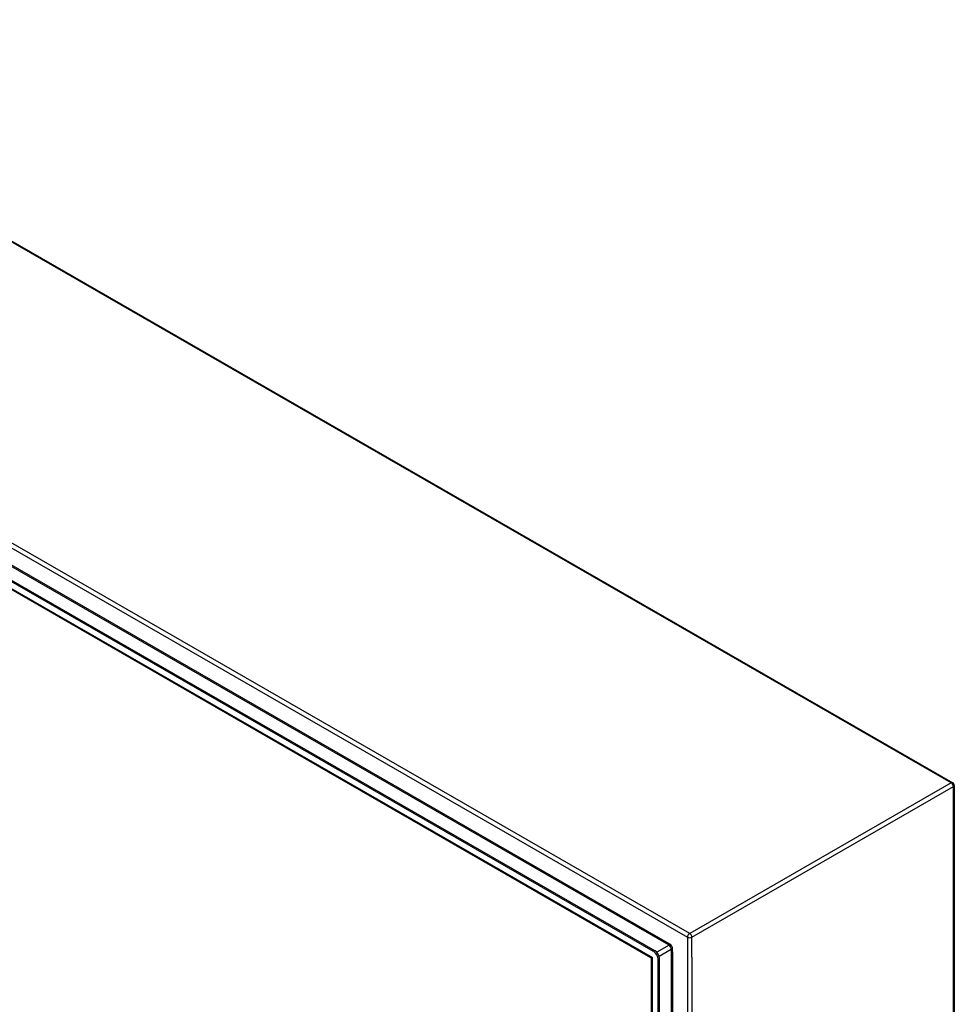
# Model space of a CAD drawing. Header units: inches. Extents: x 26 to 729, y 80 to 337.
# Tile 154 of 155: x 699 to 729, y 271 to 303. Entities that reach past the tile are written whole.
import ezdxf

# ---------------------------------------------------------------- set-up
doc = ezdxf.new("R2010")
doc.units = ezdxf.units.IN
doc.header["$MEASUREMENT"] = 0
doc.layers.add('Visible Edges(ANSI)', color=7, linetype='Continuous', lineweight=25)
doc.layers.add('Visible Tangent Edges(ANSI)', color=7, linetype='Continuous', lineweight=25)

msp = doc.modelspace()

# ---------------------------------------------------------------- linework, layer by layer
at = {"layer": 'Visible Edges(ANSI)'}
for p, q in [((678.39, 307.657), (729.161, 278.419)), ((719.618, 273.025), (669.708, 301.766)), ((669.756, 301.794), (719.666, 273.053)), ((719.532, 272.832), (669.835, 301.451)), ((729.211, 278.333), (729.211, 246.611)), ((719.547, 242.326), (719.547, 272.805)), ((719.757, 242.058), (719.757, 272.784)), ((719.805, 242.086), (719.805, 272.812))]:
    msp.add_line(p, q, dxfattribs=at)
at = {"layer": 'Visible Edges(ANSI)', "flags": 128}
msp.add_lwpolyline([(719.547, 272.805), (719.546, 272.813), (719.543, 272.821), (719.538, 272.828), (719.532, 272.832)], dxfattribs=at)
at = {"layer": 'Visible Edges(ANSI)'}
msp.add_arc((729.112, 278.333), 0.099, 0, 60.064, dxfattribs=at)
for centre, major_axis, start_param, end_param in [((719.618, 272.864), (0.098, -0.171), 0.787332, 2.358128), ((719.666, 272.892), (-0.098, 0.171), 3.928925, 5.499721)]:
    msp.add_ellipse(centre, major_axis=major_axis, ratio=0.578093, start_param=start_param, end_param=end_param, dxfattribs=at)
at = {"layer": 'Visible Tangent Edges(ANSI)'}
for p, q in [((729.112, 278.414), (678.34, 307.652)), ((669.925, 302.725), (720.697, 273.487)), ((720.767, 273.609), (669.995, 302.846)), ((720.132, 273.266), (670.489, 301.854)), ((720.11, 273.228), (670.539, 301.775)), ((669.749, 301.534), (719.576, 272.84)), ((729.112, 278.414), (720.767, 273.609)), ((720.837, 273.487), (729.182, 278.293)), ((729.182, 246.571), (729.182, 278.293)), ((720.697, 273.487), (720.697, 241.765)), ((720.837, 272.854), (720.837, 273.487)), ((720.11, 273.228), (719.723, 273.005)), ((719.576, 242.21), (719.576, 272.84)), ((719.666, 273.053), (719.618, 273.025)), ((719.793, 272.884), (720.18, 273.107)), ((720.18, 273.107), (720.18, 242.69)), ((720.224, 273.024), (720.224, 273.107)), ((720.224, 273.024), (720.224, 242.772)), ((720.837, 272.854), (720.837, 242.399)), ((719.757, 272.784), (719.805, 272.812))]:
    msp.add_line(p, q, dxfattribs=at)
for centre, major_axis, ratio, start_param, end_param in [((729.112, 278.333), (0.0494, 0.0858), 0.578093, 0, 0.783464), ((729.112, 278.333), (0.0494, -0.0858), 0.578093, 0.787332, 2.358128), ((729.112, 278.333), (0.099, 0), 0.575862, 5.497787, 6.283185), ((720.767, 273.528), (0.0494, 0.0858), 0.578093, 0.783464, 2.354261), ((720.767, 273.528), (-0.099, 0), 0.575862, 0.785398, 2.356194), ((720.767, 273.528), (-0.0494, 0.0858), 0.578093, 3.928925, 5.499721), ((720.11, 273.254), (0.0155, 0.0269), 0.578093, 3.925057, 5.495853), ((720.11, 273.147), (0.0494, -0.0858), 0.578093, 0.787332, 2.358128), ((720.132, 273.16), (-0.065, 0.113), 0.578093, 3.928925, 5.499721), ((719.646, 272.88), (0.115, 0.047), 0.112147, 3.228242, 4.015574), ((719.646, 272.88), (-0.0986, -0.0765), 0.115347, 5.408573, 6.193971), ((720.202, 273.094), (0.031, 0), 0.575862, 0.785398, 2.356194)]:
    msp.add_ellipse(centre, major_axis=major_axis, ratio=ratio, start_param=start_param, end_param=end_param, dxfattribs=at)

doc.saveas('drawing.dxf')
